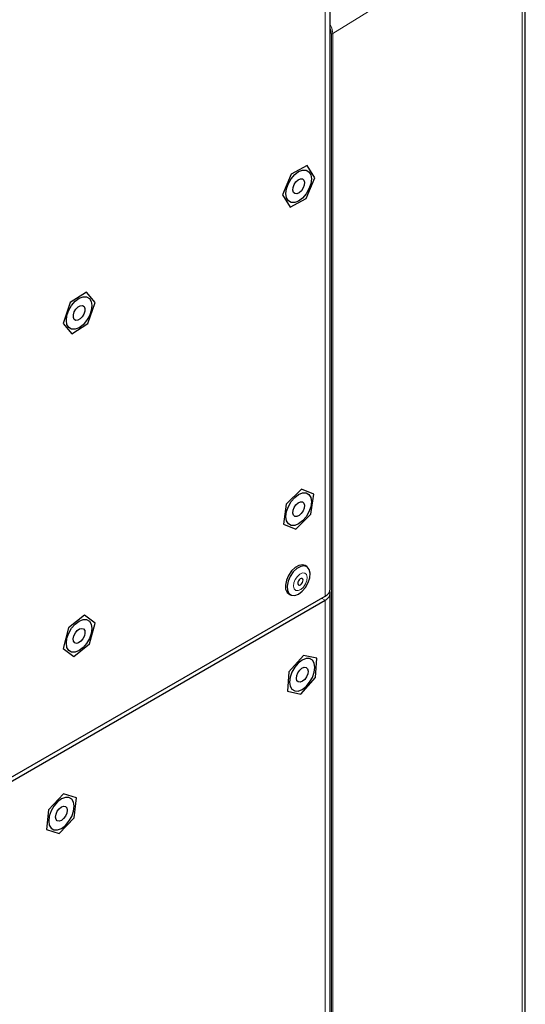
# Paper-space layout 'Blatt4' of a CAD drawing. Header units: millimetres. Extents: x 5 to 418, y 2 to 292.
# Tile 78 of 88: x 307 to 327, y 166 to 205. Entities that reach past the tile are written whole.
import ezdxf

# ---------------------------------------------------------------- set-up
doc = ezdxf.new("R2010")
doc.units = ezdxf.units.MM

psp = doc.layouts.new('Blatt4')

# ---------------------------------------------------------------- linework, layer by layer
at = {"color": 7, "linetype": 'Continuous', "lineweight": 25}
for p, q in [((319.19, 182.575), (319.19, 229.934)), ((326.978, 140.502), (326.978, 209.643)), ((318.268, 199.489), (317.623, 199.145)), ((318.569, 199.005), (318.268, 199.489)), ((317.623, 199.145), (317.28, 198.316)), ((318.226, 198.176), (318.569, 199.005)), ((317.28, 198.316), (317.582, 197.832)), ((317.582, 197.832), (318.226, 198.176)), ((309.447, 194.432), (308.803, 194.018)), ((309.801, 194.013), (309.447, 194.432)), ((308.803, 194.018), (308.513, 193.185)), ((309.51, 193.18), (309.801, 194.013)), ((308.513, 193.185), (308.866, 192.766)), ((308.866, 192.766), (309.51, 193.18)), ((318.04, 186.559), (317.433, 185.958)), ((318.532, 186.361), (318.04, 186.559)), ((318.416, 185.561), (318.532, 186.361)), ((317.433, 185.958), (317.317, 185.158)), ((317.809, 184.96), (318.416, 185.561)), ((317.317, 185.158), (317.809, 184.96)), ((318.251, 183.467), (318.181, 183.508)), ((295.736, 168.867), (318.985, 182.289)), ((317.528, 182.377), (317.598, 182.336)), ((319.19, 135.869), (319.19, 182.411)), ((295.736, 168.704), (318.985, 182.126)), ((309.372, 181.524), (308.737, 181.022)), ((309.791, 181.2), (309.372, 181.524)), ((308.737, 181.022), (308.522, 180.195)), ((309.576, 180.374), (309.791, 181.2)), ((308.522, 180.195), (308.942, 179.871)), ((308.942, 179.871), (309.576, 180.374)), ((318.117, 179.917), (317.535, 179.26)), ((318.648, 179.802), (318.117, 179.917)), ((318.598, 179.03), (318.648, 179.802)), ((317.535, 179.26), (317.484, 178.489)), ((318.016, 178.374), (318.598, 179.03)), ((317.484, 178.489), (318.016, 178.374)), ((308.535, 174.381), (307.939, 173.753)), ((309.046, 174.222), (308.535, 174.381)), ((308.96, 173.434), (309.046, 174.222)), ((307.939, 173.753), (307.853, 172.966)), ((308.364, 172.806), (308.96, 173.434)), ((307.853, 172.966), (308.364, 172.806))]:
    psp.add_line(p, q, dxfattribs=at)
at = {"color": 7, "linetype": 'Continuous', "lineweight": 18}
for p, q in [((318.985, 229.648), (318.985, 182.289)), ((326.85, 209.45), (319.289, 204.763)), ((326.85, 140.308), (326.85, 209.45)), ((319.231, 120.665), (319.231, 204.762)), ((319.289, 204.763), (319.289, 120.665)), ((318.844, 182.207), (318.985, 182.126)), ((318.985, 135.583), (318.985, 182.126))]:
    psp.add_line(p, q, dxfattribs=at)
at = {"color": 7, "linetype": 'Continuous', "lineweight": 25, "flags": 128}
for points in [[(318.434, 198.955), (318.409, 198.759), (318.337, 198.553), (318.224, 198.358), (318.082, 198.192), (317.925, 198.073), (317.767, 198.011), (317.625, 198.012), (317.513, 198.077), (317.441, 198.199), (317.416, 198.367), (317.441, 198.563), (317.513, 198.768), (317.625, 198.964), (317.767, 199.129), (317.925, 199.249), (318.082, 199.311), (318.224, 199.309), (318.337, 199.244), (318.409, 199.122), (318.434, 198.955)], [(317.718, 198.416), (317.692, 198.501), (317.702, 198.611), (317.745, 198.729), (317.816, 198.836), (317.903, 198.916), (317.993, 198.958), (318.074, 198.954), (318.131, 198.906), (318.157, 198.82), (318.148, 198.71), (318.104, 198.593), (318.034, 198.485), (317.947, 198.405), (317.856, 198.363), (317.776, 198.367), (317.718, 198.416)], [(308.648, 193.305), (308.672, 193.501), (308.745, 193.707), (308.857, 193.902), (308.999, 194.067), (309.157, 194.187), (309.314, 194.249), (309.456, 194.247), (309.569, 194.182), (309.641, 194.06), (309.666, 193.893), (309.641, 193.697), (309.569, 193.491), (309.456, 193.296), (309.314, 193.131), (309.157, 193.011), (308.999, 192.949), (308.857, 192.951), (308.745, 193.016), (308.672, 193.138), (308.648, 193.305)], [(308.961, 193.339), (308.927, 193.416), (308.928, 193.522), (308.964, 193.639), (309.029, 193.751), (309.113, 193.839), (309.204, 193.89), (309.288, 193.897), (309.352, 193.859), (309.386, 193.781), (309.385, 193.676), (309.349, 193.558), (309.284, 193.447), (309.2, 193.359), (309.109, 193.308), (309.025, 193.3), (308.961, 193.339)], [(317.416, 185.465), (317.441, 185.661), (317.513, 185.867), (317.625, 186.062), (317.767, 186.228), (317.925, 186.347), (318.082, 186.409), (318.224, 186.408), (318.337, 186.343), (318.409, 186.221), (318.434, 186.053), (318.409, 185.857), (318.337, 185.652), (318.224, 185.456), (318.082, 185.291), (317.925, 185.171), (317.767, 185.109), (317.625, 185.111), (317.513, 185.176), (317.441, 185.298), (317.416, 185.465)], [(317.774, 185.467), (317.717, 185.516), (317.692, 185.603), (317.703, 185.714), (317.747, 185.831), (317.818, 185.938), (317.906, 186.017), (317.996, 186.057), (318.076, 186.052), (318.132, 186.002), (318.157, 185.915), (318.147, 185.805), (318.103, 185.688), (318.031, 185.581), (317.944, 185.502), (317.853, 185.462), (317.774, 185.467)], [(318.181, 183.508), (318.08, 183.538), (317.937, 183.515), (317.785, 183.429), (317.64, 183.291), (317.519, 183.115), (317.434, 182.921), (317.394, 182.729), (317.405, 182.559), (317.464, 182.432), (317.528, 182.377)], [(318.385, 183.204), (318.35, 183.354), (318.269, 183.456), (318.15, 183.497), (318.007, 183.474), (317.855, 183.388), (317.711, 183.25), (317.59, 183.075), (317.505, 182.88), (317.465, 182.688), (317.476, 182.519), (317.535, 182.391), (317.636, 182.319), (317.769, 182.309), (317.918, 182.364), (318.068, 182.478), (318.203, 182.637), (318.308, 182.824), (318.371, 183.021), (318.385, 183.204)], [(318.101, 182.93), (318.09, 182.97), (318.065, 182.993), (318.029, 182.996), (317.988, 182.979), (317.948, 182.943), (317.916, 182.895), (317.895, 182.842), (317.89, 182.791), (317.9, 182.751), (317.926, 182.728), (317.962, 182.725), (318.003, 182.743), (318.043, 182.778), (318.075, 182.826), (318.096, 182.88), (318.101, 182.93)], [(309.666, 180.991), (309.641, 180.795), (309.569, 180.59), (309.456, 180.395), (309.314, 180.229), (309.157, 180.11), (308.999, 180.048), (308.857, 180.049), (308.745, 180.114), (308.672, 180.236), (308.648, 180.404), (308.672, 180.6), (308.745, 180.805), (308.857, 181), (308.999, 181.166), (309.157, 181.285), (309.314, 181.348), (309.456, 181.346), (309.569, 181.281), (309.641, 181.159), (309.666, 180.991)], [(308.979, 180.42), (308.935, 180.486), (308.924, 180.584), (308.949, 180.7), (309.005, 180.815), (309.084, 180.912), (309.175, 180.977), (309.262, 180.999), (309.334, 180.975), (309.378, 180.909), (309.389, 180.811), (309.365, 180.695), (309.308, 180.58), (309.229, 180.483), (309.138, 180.418), (309.051, 180.396), (308.979, 180.42)], [(318.066, 178.557), (318.223, 178.677), (318.365, 178.842), (318.478, 179.038), (318.55, 179.243), (318.575, 179.439), (318.55, 179.607), (318.478, 179.729), (318.365, 179.794), (318.223, 179.795), (318.066, 179.733), (317.909, 179.614), (317.767, 179.448), (317.654, 179.253), (317.582, 179.047), (317.557, 178.851), (317.582, 178.684), (317.654, 178.562), (317.767, 178.497), (317.909, 178.495), (318.066, 178.557)], [(317.966, 179.331), (318.054, 179.407), (318.144, 179.444), (318.222, 179.436), (318.277, 179.383), (318.299, 179.294), (318.286, 179.182), (318.24, 179.065), (318.167, 178.96), (318.078, 178.883), (317.988, 178.846), (317.91, 178.855), (317.856, 178.908), (317.833, 178.997), (317.846, 179.108), (317.893, 179.225), (317.966, 179.331)], [(308.45, 173.006), (308.607, 173.125), (308.749, 173.291), (308.861, 173.486), (308.934, 173.692), (308.959, 173.888), (308.934, 174.055), (308.861, 174.177), (308.749, 174.242), (308.607, 174.244), (308.45, 174.182), (308.292, 174.062), (308.15, 173.897), (308.038, 173.702), (307.965, 173.496), (307.94, 173.3), (307.965, 173.133), (308.038, 173.01), (308.15, 172.945), (308.292, 172.944), (308.45, 173.006)], [(308.361, 173.792), (308.45, 173.863), (308.539, 173.894), (308.615, 173.879), (308.665, 173.821), (308.683, 173.728), (308.665, 173.614), (308.614, 173.498), (308.538, 173.396), (308.449, 173.324), (308.36, 173.293), (308.284, 173.308), (308.234, 173.367), (308.216, 173.46), (308.234, 173.573), (308.285, 173.69), (308.361, 173.792)]]:
    psp.add_lwpolyline(points, dxfattribs=at)
at = {"color": 7, "linetype": 'Continuous', "lineweight": 18, "flags": 128}
psp.add_lwpolyline([(318.269, 183.04), (318.241, 183.144), (318.176, 183.204), (318.083, 183.212), (317.977, 183.166), (317.873, 183.074), (317.788, 182.95), (317.735, 182.811), (317.721, 182.681), (317.749, 182.578), (317.815, 182.517), (317.908, 182.509), (318.014, 182.555), (318.118, 182.647), (318.202, 182.772), (318.256, 182.91), (318.269, 183.04)], dxfattribs=at)
at = {"color": 7, "linetype": 'Continuous', "lineweight": 18}
psp.add_arc((319.259, 204.816), 0.0609, 242.4446, 299.2876, dxfattribs=at)
at = {"color": 7, "linetype": 'Continuous', "lineweight": 25}
for centre, radius, start, end in [((318.84, 182.61), 0.352, 294.3747, 354.3052), ((318.875, 182.416), 0.311, 290.8557, 14.3085)]:
    psp.add_arc(centre, radius, start, end, dxfattribs=at)
at = {"color": 7, "linetype": 'Continuous', "lineweight": 18}
for centre, major_axis, ratio, start_param, end_param in [((318.934, 204.966), (-0.251, 0.432), 0.581041, 3.925082, 4.689681), ((318.905, 204.95), (-0.23, 0.398), 0.577908, 3.926308, 4.430945)]:
    psp.add_ellipse(centre, major_axis=major_axis, ratio=ratio, start_param=start_param, end_param=end_param, dxfattribs=at)

doc.saveas('drawing.dxf')
